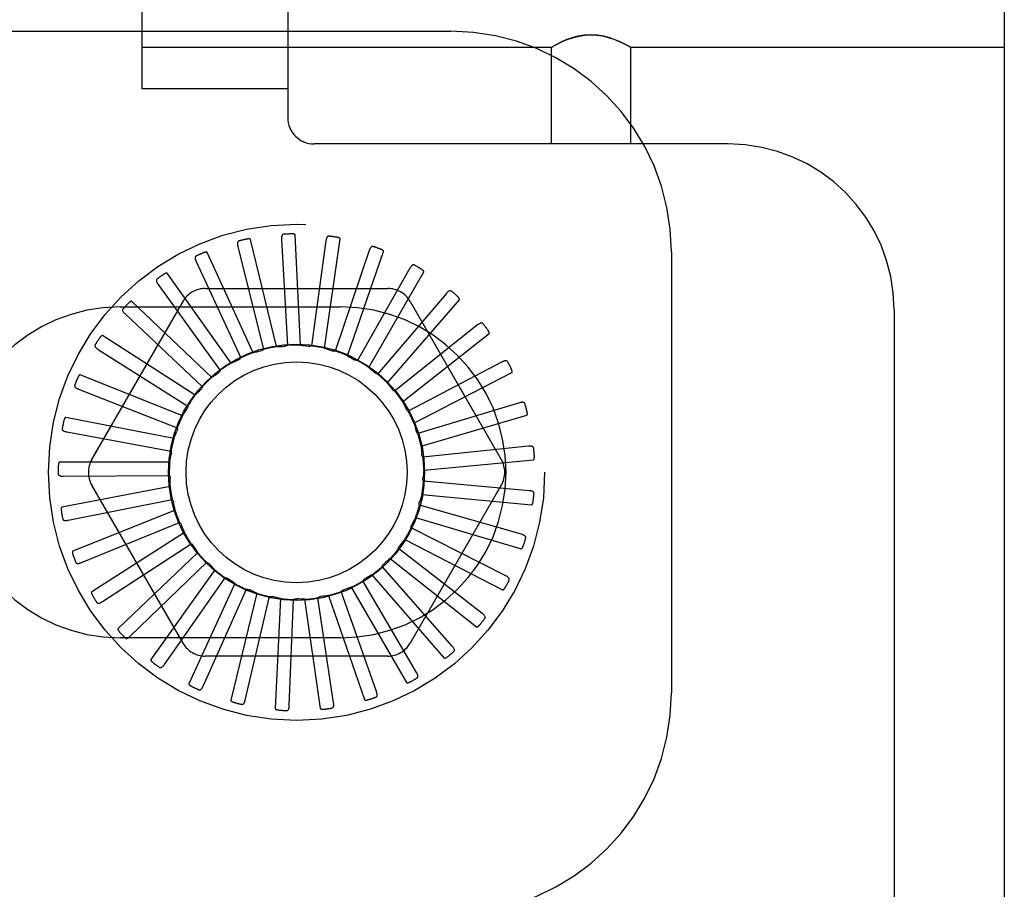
# Model space of a CAD drawing. Header units: inches. Extents: x 0 to 243, y 0 to 157.
# Tile 105 of 115: x 140.973 to 142.089, y 60.812 to 61.798. Entities that reach past the tile are written whole.
import ezdxf

# ---------------------------------------------------------------- set-up
doc = ezdxf.new("R2010")
doc.units = ezdxf.units.IN
doc.header["$LTSCALE"] = 13.357143
doc.header["$MEASUREMENT"] = 0
doc.linetypes.add('HIDDEN', pattern=[0.2, 0.1, -0.1])
doc.layers.add('DEFAULT_2', color=8, linetype='HIDDEN')

msp = doc.modelspace()

# ---------------------------------------------------------------- linework, layer by layer
at = {"layer": 'DEFAULT_2', "color": 8, "linetype": 'HIDDEN'}
for p, q in [((141.2765, 62.002), (141.2765, 61.687)), ((142.089, 62.002), (142.089, 56.5015)), ((141.1115, 61.7195), (141.1115, 61.9695)), ((140.2115, 61.7848), (141.4615, 61.7848)), ((141.5752, 61.7665), (141.1115, 61.7665)), ((141.5752, 61.7665), (141.5758, 61.7669)), ((141.5752, 61.7665), (141.5752, 61.657)), ((141.5758, 61.7668), (141.5775, 61.7678)), ((141.6632, 61.7677), (141.6602, 61.7693)), ((141.6647, 61.7668), (141.663, 61.7678)), ((141.6647, 61.7669), (141.6652, 61.7665)), ((141.6652, 61.7665), (141.6652, 61.657)), ((142.089, 61.7665), (141.6652, 61.7665)), ((141.2765, 61.7195), (141.1115, 61.7195)), ((141.776, 61.657), (141.3065, 61.657)), ((141.2637, 61.4273), (141.2342, 61.5487)), ((141.2696, 61.5489), (141.2761, 61.4287)), ((141.2911, 61.429), (141.2851, 61.5539)), ((141.3183, 61.4256), (141.3361, 61.5493)), ((141.2199, 61.5409), (141.2491, 61.4242)), ((141.3198, 61.5473), (141.3035, 61.4281)), ((141.2372, 61.4204), (141.1852, 61.5341)), ((141.3689, 61.5363), (141.3303, 61.4223)), ((141.3443, 61.417), (141.3852, 61.5351)), ((141.7115, 61.5348), (141.7115, 61.0348)), ((141.1726, 61.5237), (141.2234, 61.4146)), ((141.415, 61.5161), (141.3555, 61.4115)), ((141.2124, 61.4086), (141.1399, 61.5104)), ((141.3683, 61.4037), (141.4308, 61.5119)), ((141.1295, 61.4978), (141.2, 61.4003)), ((141.183, 61.4932), (141.3899, 61.4932)), ((141.4565, 61.4876), (141.3783, 61.3961)), ((141.0543, 61.2994), (141.1578, 61.4786)), ((141.0865, 61.4723), (141.3365, 61.4723)), ((141.1903, 61.3924), (141.0999, 61.4786)), ((141.3893, 61.386), (141.4711, 61.4805)), ((141.4152, 61.4786), (141.5186, 61.2994)), ((141.092, 61.4643), (141.1797, 61.3818)), ((141.964, 61.469), (141.964, 57.0345)), ((141.4918, 61.4518), (141.3977, 61.3768)), ((141.1717, 61.3722), (141.0666, 61.4398)), ((141.4066, 61.3648), (141.5048, 61.442)), ((141.0616, 61.4242), (141.1633, 61.3598)), ((141.5197, 61.4099), (141.4131, 61.3541)), ((141.1572, 61.3489), (141.0412, 61.3954)), ((141.4195, 61.3406), (141.5306, 61.3978)), ((141.0393, 61.3791), (141.1513, 61.3352)), ((141.5391, 61.3635), (141.4239, 61.3289)), ((141.4107, 61.3566), (141.4106, 61.3568)), ((141.4277, 61.3144), (141.5476, 61.3496)), ((141.1475, 61.3233), (141.0247, 61.3469)), ((141.0259, 61.3307), (141.1442, 61.3087)), ((141.5494, 61.3143), (141.4297, 61.3021)), ((141.1427, 61.2963), (141.0177, 61.2963)), ((141.4307, 61.2871), (141.5551, 61.299)), ((141.0219, 61.2805), (141.1423, 61.2813)), ((141.1578, 61.0911), (141.0543, 61.2703)), ((141.5186, 61.2703), (141.4152, 61.0911)), ((141.5503, 61.264), (141.4304, 61.2747)), ((141.1431, 61.2689), (141.0204, 61.2452)), ((141.4286, 61.2598), (141.553, 61.2479)), ((141.0275, 61.2305), (141.1456, 61.2541)), ((141.5416, 61.2145), (141.4259, 61.2476)), ((141.1487, 61.242), (141.0327, 61.1956)), ((141.0425, 61.1825), (141.1539, 61.228)), ((141.4212, 61.2334), (141.5412, 61.1982)), ((141.1593, 61.2167), (141.0542, 61.1492)), ((141.5236, 61.1675), (141.4163, 61.2219)), ((141.0663, 61.1382), (141.1671, 61.2039)), ((141.4091, 61.2088), (141.5201, 61.1515)), ((141.1745, 61.1939), (141.0841, 61.1077)), ((141.4971, 61.1247), (141.402, 61.1985)), ((141.098, 61.0991), (141.1846, 61.1828)), ((141.3925, 61.187), (141.4907, 61.1097)), ((141.1938, 61.1743), (141.1213, 61.0725)), ((141.463, 61.0878), (141.3836, 61.1782)), ((141.1366, 61.0668), (141.2057, 61.1653)), ((141.2164, 61.1588), (141.1644, 61.0451)), ((141.4225, 61.0579), (141.3617, 61.1617)), ((141.372, 61.1687), (141.4539, 61.0742)), ((141.1805, 61.0424), (141.2298, 61.1522)), ((141.2415, 61.1478), (141.212, 61.0264)), ((141.3771, 61.0363), (141.337, 61.1497)), ((141.3485, 61.1546), (141.411, 61.0464)), ((141.2283, 61.0267), (141.2559, 61.1439)), ((141.2682, 61.1418), (141.2623, 61.0169)), ((141.2782, 61.0204), (141.2832, 61.1406)), ((141.2956, 61.1409), (141.3134, 61.0172)), ((141.3284, 61.0236), (141.3105, 61.1426)), ((141.3227, 61.1452), (141.3636, 61.0271)), ((141.3365, 61.0973), (141.0865, 61.0973)), ((141.3899, 61.0765), (141.183, 61.0765))]:
    msp.add_line(p, q, dxfattribs=at)
for points in [[(141.5773, 61.7677), (141.5803, 61.7693), (141.5841, 61.7713), (141.5889, 61.7735), (141.5944, 61.7758), (141.6005, 61.7778), (141.6069, 61.7794), (141.6135, 61.7804), (141.6202, 61.7808), (141.6269, 61.7804), (141.6335, 61.7795), (141.64, 61.7778), (141.6461, 61.7758), (141.6516, 61.7735), (141.6563, 61.7713), (141.6602, 61.7693)], [(141.6607, 61.7691), (141.6572, 61.7709), (141.6527, 61.773), (141.6475, 61.7752), (141.6416, 61.7773), (141.635, 61.7791), (141.6278, 61.7803), (141.6203, 61.7808), (141.6128, 61.7803), (141.6056, 61.7792), (141.599, 61.7774), (141.5931, 61.7753), (141.5878, 61.773), (141.5834, 61.7709), (141.5798, 61.7691)], [(141.2342, 61.5487), (141.2342, 61.5489), (141.2341, 61.549), (141.2339, 61.5491), (141.2337, 61.5492), (141.2336, 61.5493), (141.2334, 61.5493), (141.2331, 61.5494), (141.2329, 61.5494), (141.2327, 61.5494), (141.2324, 61.5494), (141.2322, 61.5494), (141.2319, 61.5494), (141.2317, 61.5494), (141.2314, 61.5494), (141.2311, 61.5493), (141.2308, 61.5493), (141.2305, 61.5492), (141.2302, 61.5492), (141.2298, 61.5491), (141.2295, 61.549)], [(141.272, 61.5547), (141.2715, 61.5547), (141.2711, 61.5545), (141.2708, 61.5543), (141.2705, 61.554), (141.2702, 61.5537), (141.27, 61.5533), (141.2699, 61.5528), (141.2697, 61.5523), (141.2696, 61.5518), (141.2696, 61.5513), (141.2695, 61.5507), (141.2695, 61.5501), (141.2695, 61.5495), (141.2696, 61.5489)], [(141.2851, 61.5539), (141.2851, 61.554), (141.285, 61.5542), (141.2849, 61.5543), (141.2847, 61.5544), (141.2846, 61.5545), (141.2844, 61.5546), (141.2842, 61.5547), (141.284, 61.5547), (141.2837, 61.5548), (141.2835, 61.5549), (141.2832, 61.5549), (141.283, 61.5549), (141.2827, 61.555), (141.2824, 61.555), (141.2822, 61.555), (141.2819, 61.555), (141.2815, 61.5551), (141.2812, 61.5551), (141.2809, 61.5551), (141.2806, 61.5551)], [(141.3233, 61.5526), (141.3229, 61.5526), (141.3224, 61.5525), (141.322, 61.5524), (141.3217, 61.5522), (141.3214, 61.5519), (141.3211, 61.5515), (141.3209, 61.5511), (141.3207, 61.5507), (141.3205, 61.5502), (141.3203, 61.5497), (141.3202, 61.5491), (141.32, 61.5485), (141.3199, 61.548), (141.3198, 61.5473)], [(141.3361, 61.5493), (141.336, 61.5494), (141.336, 61.5496), (141.3359, 61.5497), (141.3358, 61.5499), (141.3356, 61.55), (141.3355, 61.5501), (141.3353, 61.5502), (141.3351, 61.5503), (141.3349, 61.5504), (141.3346, 61.5505), (141.3344, 61.5506), (141.3342, 61.5507), (141.3339, 61.5508), (141.3336, 61.5509), (141.3334, 61.551), (141.3331, 61.551), (141.3328, 61.5511), (141.3325, 61.5512), (141.3321, 61.5512), (141.3318, 61.5513)], [(141.2212, 61.5471), (141.2207, 61.547), (141.2204, 61.5467), (141.2201, 61.5464), (141.2198, 61.5461), (141.2196, 61.5457), (141.2195, 61.5453), (141.2194, 61.5448), (141.2194, 61.5443), (141.2194, 61.5438), (141.2195, 61.5433), (141.2195, 61.5427), (141.2196, 61.5421), (141.2198, 61.5415), (141.2199, 61.5409)], [(141.3733, 61.5408), (141.3729, 61.5409), (141.3725, 61.5409), (141.372, 61.5408), (141.3716, 61.5407), (141.3713, 61.5404), (141.371, 61.5402), (141.3706, 61.5398), (141.3703, 61.5394), (141.3701, 61.539), (141.3698, 61.5385), (141.3696, 61.538), (141.3693, 61.5374), (141.3691, 61.5369), (141.3689, 61.5363)], [(141.3852, 61.5351), (141.3852, 61.5353), (141.3852, 61.5354), (141.3851, 61.5356), (141.385, 61.5358), (141.3849, 61.5359), (141.3848, 61.5361), (141.3846, 61.5362), (141.3844, 61.5364), (141.3843, 61.5365), (141.3841, 61.5366), (141.3838, 61.5368), (141.3836, 61.5369), (141.3834, 61.537), (141.3831, 61.5372), (141.3829, 61.5373), (141.3826, 61.5374), (141.3823, 61.5375), (141.382, 61.5377), (141.3817, 61.5378), (141.3815, 61.5379)], [(141.1727, 61.53), (141.1723, 61.5298), (141.172, 61.5295), (141.1718, 61.5291), (141.1716, 61.5288), (141.1715, 61.5283), (141.1714, 61.5279), (141.1714, 61.5274), (141.1715, 61.527), (141.1716, 61.5264), (141.1718, 61.5259), (141.1719, 61.5254), (141.1722, 61.5248), (141.1724, 61.5243), (141.1726, 61.5237)], [(141.1852, 61.5341), (141.1851, 61.5342), (141.185, 61.5343), (141.1849, 61.5344), (141.1847, 61.5345), (141.1845, 61.5345), (141.1843, 61.5345), (141.1841, 61.5345), (141.1838, 61.5345), (141.1836, 61.5344), (141.1834, 61.5344), (141.1831, 61.5343), (141.1829, 61.5343), (141.1826, 61.5342), (141.1823, 61.5341), (141.1821, 61.5341), (141.1818, 61.534), (141.1815, 61.5339), (141.1812, 61.5337), (141.1809, 61.5336), (141.1805, 61.5335)], [(141.4202, 61.5197), (141.4198, 61.5199), (141.4194, 61.52), (141.4189, 61.52), (141.4185, 61.5199), (141.4181, 61.5198), (141.4177, 61.5196), (141.4174, 61.5193), (141.417, 61.5189), (141.4167, 61.5186), (141.4163, 61.5181), (141.416, 61.5177), (141.4157, 61.5172), (141.4153, 61.5167), (141.415, 61.5161)], [(141.4308, 61.5119), (141.4308, 61.5121), (141.4308, 61.5122), (141.4308, 61.5124), (141.4307, 61.5126), (141.4307, 61.5128), (141.4305, 61.5129), (141.4304, 61.5131), (141.4303, 61.5133), (141.4301, 61.5134), (141.4299, 61.5136), (141.4298, 61.5138), (141.4296, 61.514), (141.4294, 61.5141), (141.4291, 61.5143), (141.4289, 61.5145), (141.4287, 61.5147), (141.4284, 61.5148), (141.4281, 61.515), (141.4279, 61.5152), (141.4276, 61.5154)], [(141.1284, 61.504), (141.128, 61.5037), (141.1278, 61.5034), (141.1276, 61.503), (141.1275, 61.5026), (141.1275, 61.5022), (141.1275, 61.5017), (141.1276, 61.5013), (141.1278, 61.5008), (141.128, 61.5003), (141.1282, 61.4998), (141.1285, 61.4994), (141.1288, 61.4989), (141.1291, 61.4983), (141.1295, 61.4978)], [(141.1399, 61.5104), (141.1398, 61.5105), (141.1396, 61.5106), (141.1395, 61.5107), (141.1393, 61.5107), (141.1391, 61.5107), (141.1389, 61.5106), (141.1387, 61.5106), (141.1384, 61.5105), (141.1382, 61.5105), (141.138, 61.5104), (141.1378, 61.5103), (141.1375, 61.5102), (141.1373, 61.51), (141.137, 61.5099), (141.1368, 61.5098), (141.1365, 61.5096), (141.1362, 61.5095), (141.136, 61.5093), (141.1357, 61.5092), (141.1355, 61.509)], [(141.4622, 61.4902), (141.4619, 61.4904), (141.4615, 61.4906), (141.461, 61.4907), (141.4606, 61.4907), (141.4602, 61.4906), (141.4598, 61.4905), (141.4594, 61.4903), (141.459, 61.49), (141.4585, 61.4897), (141.4581, 61.4893), (141.4577, 61.489), (141.4573, 61.4885), (141.4569, 61.4881), (141.4565, 61.4876)], [(141.4711, 61.4805), (141.4712, 61.4806), (141.4713, 61.4808), (141.4713, 61.481), (141.4712, 61.4812), (141.4712, 61.4813), (141.4711, 61.4815), (141.471, 61.4817), (141.4709, 61.4819), (141.4708, 61.4821), (141.4706, 61.4823), (141.4705, 61.4825), (141.4703, 61.4827), (141.4702, 61.483), (141.47, 61.4832), (141.4698, 61.4834), (141.4696, 61.4836), (141.4694, 61.4838), (141.4691, 61.484), (141.4689, 61.4843), (141.4686, 61.4845)], [(141.0999, 61.4786), (141.0997, 61.4787), (141.0996, 61.4787), (141.0994, 61.4788), (141.0992, 61.4787), (141.099, 61.4787), (141.0988, 61.4786), (141.0986, 61.4785), (141.0984, 61.4784), (141.0982, 61.4783), (141.098, 61.4782), (141.0978, 61.4781), (141.0976, 61.4779), (141.0974, 61.4777), (141.0971, 61.4776), (141.0969, 61.4774), (141.0967, 61.4772), (141.0965, 61.477), (141.0962, 61.4768), (141.096, 61.4765), (141.0957, 61.4763)], [(141.0898, 61.4702), (141.0895, 61.4698), (141.0893, 61.4694), (141.0892, 61.469), (141.0892, 61.4686), (141.0892, 61.4682), (141.0893, 61.4677), (141.0895, 61.4673), (141.0898, 61.4669), (141.0901, 61.4664), (141.0904, 61.466), (141.0908, 61.4656), (141.0912, 61.4651), (141.0916, 61.4647), (141.092, 61.4643)], [(141.4979, 61.4532), (141.4976, 61.4535), (141.4972, 61.4538), (141.4968, 61.4539), (141.4964, 61.454), (141.496, 61.454), (141.4956, 61.454), (141.4951, 61.4538), (141.4947, 61.4537), (141.4942, 61.4534), (141.4937, 61.4532), (141.4932, 61.4529), (141.4927, 61.4525), (141.4923, 61.4522), (141.4918, 61.4518)], [(141.0666, 61.4398), (141.0664, 61.4398), (141.0662, 61.4399), (141.0661, 61.4398), (141.0659, 61.4398), (141.0657, 61.4397), (141.0655, 61.4396), (141.0653, 61.4395), (141.0652, 61.4393), (141.065, 61.4392), (141.0648, 61.439), (141.0646, 61.4388), (141.0644, 61.4387), (141.0643, 61.4385), (141.0641, 61.4383), (141.0639, 61.438), (141.0637, 61.4378), (141.0635, 61.4376), (141.0633, 61.4373), (141.0632, 61.4371), (141.063, 61.4368)], [(141.5048, 61.442), (141.5049, 61.4421), (141.505, 61.4423), (141.505, 61.4425), (141.5051, 61.4426), (141.505, 61.4428), (141.505, 61.443), (141.5049, 61.4433), (141.5049, 61.4435), (141.5048, 61.4437), (141.5047, 61.4439), (141.5046, 61.4441), (141.5045, 61.4444), (141.5043, 61.4446), (141.5042, 61.4449), (141.5041, 61.4451), (141.5039, 61.4454), (141.5037, 61.4456), (141.5035, 61.4459), (141.5034, 61.4461), (141.5032, 61.4464)], [(141.0582, 61.4296), (141.058, 61.4292), (141.0579, 61.4288), (141.0579, 61.4283), (141.058, 61.4279), (141.0581, 61.4275), (141.0583, 61.4271), (141.0586, 61.4267), (141.0589, 61.4264), (141.0592, 61.426), (141.0597, 61.4256), (141.0601, 61.4253), (141.0606, 61.4249), (141.0611, 61.4246), (141.0616, 61.4242)], [(141.2637, 61.4273), (141.2659, 61.4274), (141.2681, 61.4275), (141.2704, 61.4276), (141.2726, 61.4277)], [(141.2761, 61.4287), (141.2756, 61.4284), (141.275, 61.4282), (141.2744, 61.4279), (141.2738, 61.4278), (141.2732, 61.4277), (141.2726, 61.4277)], [(141.2911, 61.429), (141.2933, 61.4287), (141.2955, 61.4284), (141.2977, 61.4281), (141.2999, 61.4277)], [(141.3035, 61.4281), (141.3029, 61.4279), (141.3023, 61.4277), (141.3017, 61.4276), (141.3011, 61.4276), (141.3005, 61.4276), (141.2999, 61.4277)], [(141.2234, 61.4146), (141.223, 61.4141), (141.2226, 61.4136), (141.2221, 61.4132), (141.2216, 61.4128), (141.2211, 61.4125), (141.2205, 61.4123)], [(141.2372, 61.4204), (141.2393, 61.421), (141.2415, 61.4215), (141.2436, 61.422), (141.2458, 61.4224)], [(141.2491, 61.4242), (141.2486, 61.4238), (141.2481, 61.4234), (141.2476, 61.4231), (141.247, 61.4228), (141.2464, 61.4226), (141.2458, 61.4224)], [(141.3183, 61.4256), (141.3204, 61.4249), (141.3225, 61.4241), (141.3246, 61.4234), (141.3267, 61.4226)], [(141.3303, 61.4223), (141.3297, 61.4222), (141.3291, 61.4222), (141.3285, 61.4222), (141.3278, 61.4223), (141.3272, 61.4224), (141.3267, 61.4226)], [(141.3443, 61.417), (141.3463, 61.4159), (141.3482, 61.4148), (141.3501, 61.4137), (141.352, 61.4125)], [(141.2124, 61.4086), (141.2144, 61.4096), (141.2164, 61.4105), (141.2185, 61.4114), (141.2205, 61.4123)], [(141.3555, 61.4115), (141.3549, 61.4115), (141.3543, 61.4116), (141.3537, 61.4118), (141.3531, 61.412), (141.3525, 61.4122), (141.352, 61.4125)], [(141.3683, 61.4037), (141.37, 61.4022), (141.3717, 61.4008), (141.3733, 61.3993), (141.375, 61.3978)], [(141.526, 61.4102), (141.5257, 61.4105), (141.5254, 61.4108), (141.525, 61.4111), (141.5247, 61.4112), (141.5242, 61.4113), (141.5238, 61.4113), (141.5233, 61.4113), (141.5228, 61.4112), (141.5223, 61.4111), (141.5218, 61.4109), (141.5213, 61.4107), (141.5208, 61.4105), (141.5202, 61.4102), (141.5197, 61.4099)], [(141.0412, 61.3954), (141.0411, 61.3954), (141.0409, 61.3954), (141.0407, 61.3953), (141.0406, 61.3952), (141.0404, 61.3951), (141.0402, 61.395), (141.0401, 61.3948), (141.0399, 61.3947), (141.0398, 61.3945), (141.0396, 61.3943), (141.0395, 61.3941), (141.0394, 61.3939), (141.0392, 61.3936), (141.0391, 61.3934), (141.0389, 61.3931), (141.0388, 61.3929), (141.0387, 61.3926), (141.0385, 61.3923), (141.0384, 61.392), (141.0382, 61.3917)], [(141.1903, 61.3924), (141.1921, 61.3937), (141.1939, 61.395), (141.1957, 61.3962), (141.1976, 61.3975)], [(141.2, 61.4003), (141.1997, 61.3997), (141.1994, 61.3992), (141.199, 61.3987), (141.1985, 61.3982), (141.1981, 61.3978), (141.1976, 61.3975)], [(141.3783, 61.3961), (141.3777, 61.3963), (141.3771, 61.3965), (141.3765, 61.3967), (141.376, 61.3971), (141.3754, 61.3974), (141.375, 61.3978)], [(141.5306, 61.3978), (141.5308, 61.398), (141.5309, 61.3981), (141.5309, 61.3982), (141.531, 61.3984), (141.531, 61.3986), (141.531, 61.3988), (141.531, 61.3991), (141.5309, 61.3993), (141.5309, 61.3995), (141.5308, 61.3997), (141.5308, 61.4), (141.5307, 61.4002), (141.5306, 61.4005), (141.5305, 61.4008), (141.5304, 61.401), (141.5303, 61.4013), (141.5302, 61.4016), (141.5301, 61.4019), (141.53, 61.4022), (141.5298, 61.4025)], [(141.035, 61.3838), (141.0348, 61.3833), (141.0348, 61.3829), (141.0349, 61.3825), (141.035, 61.3821), (141.0352, 61.3817), (141.0355, 61.3814), (141.0358, 61.381), (141.0362, 61.3807), (141.0366, 61.3804), (141.0371, 61.3802), (141.0376, 61.3799), (141.0381, 61.3796), (141.0387, 61.3794), (141.0393, 61.3791)], [(141.1797, 61.3818), (141.1795, 61.3812), (141.1793, 61.3806), (141.179, 61.3801), (141.1787, 61.3796), (141.1783, 61.3791), (141.1779, 61.3786)], [(141.3893, 61.386), (141.3907, 61.3843), (141.3921, 61.3826), (141.3934, 61.3808), (141.3948, 61.379)], [(141.1717, 61.3722), (141.1732, 61.3738), (141.1747, 61.3755), (141.1763, 61.377), (141.1779, 61.3786)], [(141.3977, 61.3768), (141.3971, 61.377), (141.3966, 61.3773), (141.396, 61.3777), (141.3956, 61.3781), (141.3951, 61.3785), (141.3948, 61.379)], [(141.1633, 61.3598), (141.1632, 61.3592), (141.1631, 61.3586), (141.1629, 61.358), (141.1627, 61.3574), (141.1624, 61.3569), (141.1621, 61.3564)], [(141.4066, 61.3648), (141.4073, 61.3635), (141.408, 61.3621), (141.4087, 61.3608), (141.4093, 61.3595), (141.41, 61.3582), (141.4106, 61.3568)], [(141.5453, 61.3626), (141.5452, 61.363), (141.5449, 61.3634), (141.5446, 61.3637), (141.5443, 61.3639), (141.5439, 61.364), (141.5435, 61.3641), (141.543, 61.3642), (141.5425, 61.3642), (141.542, 61.3642), (141.5414, 61.3641), (141.5409, 61.364), (141.5403, 61.3639), (141.5397, 61.3637), (141.5391, 61.3635)], [(141.1572, 61.3489), (141.1584, 61.3508), (141.1596, 61.3527), (141.1608, 61.3545), (141.1621, 61.3564)], [(141.4131, 61.3541), (141.4126, 61.3544), (141.4121, 61.3548), (141.4117, 61.3552), (141.4114, 61.3556), (141.411, 61.3561), (141.4107, 61.3566)], [(141.5476, 61.3496), (141.5477, 61.3497), (141.5479, 61.3498), (141.548, 61.3499), (141.548, 61.3501), (141.5481, 61.3503), (141.5481, 61.3505), (141.5482, 61.3507), (141.5482, 61.3509), (141.5482, 61.3512), (141.5482, 61.3514), (141.5482, 61.3517), (141.5481, 61.3519), (141.5481, 61.3522), (141.5481, 61.3525), (141.548, 61.3528), (141.548, 61.3531), (141.5479, 61.3534), (141.5478, 61.3537), (141.5478, 61.354), (141.5477, 61.3543)], [(141.0247, 61.3469), (141.0246, 61.3469), (141.0244, 61.3469), (141.0243, 61.3468), (141.0241, 61.3467), (141.024, 61.3465), (141.0238, 61.3464), (141.0237, 61.3462), (141.0236, 61.346), (141.0235, 61.3458), (141.0234, 61.3456), (141.0233, 61.3454), (141.0232, 61.3451), (141.0231, 61.3449), (141.023, 61.3446), (141.0229, 61.3443), (141.0228, 61.344), (141.0227, 61.3437), (141.0227, 61.3434), (141.0226, 61.3431), (141.0225, 61.3428)], [(141.4195, 61.3406), (141.4202, 61.3385), (141.4208, 61.3363), (141.4214, 61.3342), (141.422, 61.332)], [(141.0208, 61.3344), (141.0208, 61.3339), (141.0208, 61.3335), (141.0209, 61.3331), (141.0212, 61.3327), (141.0214, 61.3324), (141.0218, 61.3321), (141.0222, 61.3319), (141.0226, 61.3316), (141.0231, 61.3314), (141.0236, 61.3312), (141.0241, 61.3311), (141.0247, 61.3309), (141.0253, 61.3308), (141.0259, 61.3307)], [(141.1475, 61.3233), (141.1482, 61.3254), (141.1491, 61.3274), (141.1499, 61.3295), (141.1508, 61.3315)], [(141.1513, 61.3352), (141.1514, 61.3346), (141.1514, 61.3339), (141.1513, 61.3333), (141.1512, 61.3327), (141.151, 61.3321), (141.1508, 61.3315)], [(141.4239, 61.3289), (141.4234, 61.3293), (141.423, 61.3298), (141.4227, 61.3303), (141.4224, 61.3309), (141.4222, 61.3314), (141.422, 61.332)], [(141.4277, 61.3144), (141.4279, 61.3122), (141.4281, 61.31), (141.4283, 61.3078), (141.4285, 61.3055)], [(141.5554, 61.3122), (141.5553, 61.3126), (141.5551, 61.313), (141.5549, 61.3134), (141.5546, 61.3137), (141.5542, 61.3139), (141.5538, 61.3141), (141.5534, 61.3142), (141.5529, 61.3143), (141.5524, 61.3144), (141.5518, 61.3144), (141.5513, 61.3144), (141.5507, 61.3144), (141.5501, 61.3144), (141.5494, 61.3143)], [(141.1427, 61.2963), (141.1431, 61.2985), (141.1435, 61.3007), (141.1439, 61.3028), (141.1444, 61.305)], [(141.1442, 61.3087), (141.1444, 61.3081), (141.1445, 61.3075), (141.1446, 61.3069), (141.1446, 61.3062), (141.1445, 61.3056), (141.1444, 61.305)], [(141.4297, 61.3021), (141.4294, 61.3026), (141.4291, 61.3031), (141.4288, 61.3037), (141.4287, 61.3043), (141.4285, 61.3049), (141.4285, 61.3055)], [(141.5551, 61.299), (141.5553, 61.2991), (141.5554, 61.2992), (141.5556, 61.2993), (141.5557, 61.2994), (141.5558, 61.2996), (141.5558, 61.2998), (141.5559, 61.3), (141.556, 61.3002), (141.556, 61.3005), (141.556, 61.3007), (141.5561, 61.3009), (141.5561, 61.3012), (141.5561, 61.3015), (141.5561, 61.3017), (141.5562, 61.302), (141.5562, 61.3023), (141.5562, 61.3026), (141.5561, 61.303), (141.5561, 61.3033), (141.5561, 61.3036)], [(141.0177, 61.2963), (141.0176, 61.2962), (141.0174, 61.2962), (141.0173, 61.2961), (141.0171, 61.2959), (141.017, 61.2958), (141.0169, 61.2956), (141.0169, 61.2954), (141.0168, 61.2952), (141.0167, 61.2949), (141.0167, 61.2947), (141.0166, 61.2945), (141.0165, 61.2942), (141.0165, 61.2939), (141.0165, 61.2937), (141.0164, 61.2934), (141.0164, 61.2931), (141.0164, 61.2928), (141.0163, 61.2925), (141.0163, 61.2922), (141.0163, 61.2919)], [(141.0162, 61.2832), (141.0163, 61.2827), (141.0164, 61.2823), (141.0166, 61.282), (141.0169, 61.2816), (141.0172, 61.2814), (141.0176, 61.2812), (141.018, 61.281), (141.0185, 61.2808), (141.019, 61.2807), (141.0196, 61.2806), (141.0201, 61.2806), (141.0207, 61.2805), (141.0213, 61.2805), (141.0219, 61.2805)], [(141.1423, 61.2813), (141.1426, 61.2808), (141.1428, 61.2802), (141.143, 61.2796), (141.1431, 61.279), (141.1432, 61.2784), (141.1432, 61.2778)], [(141.4307, 61.2871), (141.4306, 61.2849), (141.4303, 61.2827), (141.4301, 61.2805), (141.4298, 61.2783)], [(141.1431, 61.2689), (141.1431, 61.2711), (141.1431, 61.2733), (141.1431, 61.2755), (141.1432, 61.2778)], [(141.4304, 61.2747), (141.4301, 61.2752), (141.43, 61.2758), (141.4298, 61.2764), (141.4298, 61.2771), (141.4298, 61.2777), (141.4298, 61.2783)], [(141.4286, 61.2598), (141.428, 61.2577), (141.4273, 61.2555), (141.4267, 61.2534), (141.426, 61.2513)], [(141.5557, 61.2608), (141.5557, 61.2613), (141.5556, 61.2617), (141.5554, 61.2621), (141.5552, 61.2624), (141.5549, 61.2627), (141.5545, 61.263), (141.5541, 61.2632), (141.5536, 61.2634), (141.5531, 61.2635), (141.5526, 61.2637), (141.5521, 61.2638), (141.5515, 61.2639), (141.5509, 61.264), (141.5503, 61.264)], [(141.1456, 61.2541), (141.1459, 61.2536), (141.1463, 61.2531), (141.1466, 61.2525), (141.1468, 61.252), (141.147, 61.2514), (141.1471, 61.2508)], [(141.1487, 61.242), (141.1483, 61.2442), (141.1479, 61.2464), (141.1475, 61.2486), (141.1471, 61.2508)], [(141.4259, 61.2476), (141.4257, 61.2482), (141.4257, 61.2488), (141.4257, 61.2495), (141.4257, 61.2501), (141.4258, 61.2507), (141.426, 61.2513)], [(141.553, 61.2479), (141.5531, 61.2479), (141.5533, 61.248), (141.5534, 61.2481), (141.5536, 61.2482), (141.5537, 61.2484), (141.5538, 61.2486), (141.5539, 61.2487), (141.554, 61.249), (141.5541, 61.2492), (141.5542, 61.2494), (141.5543, 61.2496), (141.5543, 61.2499), (141.5544, 61.2501), (141.5545, 61.2504), (141.5545, 61.2507), (141.5546, 61.251), (141.5546, 61.2513), (141.5547, 61.2516), (141.5548, 61.2519), (141.5548, 61.2523)], [(141.0204, 61.2452), (141.0203, 61.2451), (141.0201, 61.245), (141.02, 61.2449), (141.0199, 61.2447), (141.0198, 61.2446), (141.0198, 61.2444), (141.0197, 61.2442), (141.0197, 61.2439), (141.0197, 61.2437), (141.0197, 61.2435), (141.0197, 61.2432), (141.0197, 61.2429), (141.0197, 61.2427), (141.0197, 61.2424), (141.0197, 61.2421), (141.0197, 61.2418), (141.0197, 61.2415), (141.0198, 61.2412), (141.0198, 61.2408), (141.0199, 61.2405)], [(141.0214, 61.2321), (141.0216, 61.2316), (141.0218, 61.2313), (141.022, 61.2309), (141.0224, 61.2307), (141.0227, 61.2305), (141.0232, 61.2303), (141.0236, 61.2302), (141.0241, 61.2302), (141.0246, 61.2302), (141.0252, 61.2302), (141.0257, 61.2302), (141.0263, 61.2303), (141.0269, 61.2304), (141.0275, 61.2305)], [(141.1539, 61.228), (141.1544, 61.2276), (141.1548, 61.2271), (141.1552, 61.2266), (141.1556, 61.2261), (141.1558, 61.2256), (141.1561, 61.225)], [(141.1593, 61.2167), (141.1585, 61.2188), (141.1576, 61.2208), (141.1568, 61.2229), (141.1561, 61.225)], [(141.4163, 61.2219), (141.4163, 61.2225), (141.4163, 61.2231), (141.4165, 61.2238), (141.4166, 61.2244), (141.4168, 61.2249), (141.4171, 61.2255)], [(141.4212, 61.2334), (141.4203, 61.2314), (141.4192, 61.2294), (141.4182, 61.2274), (141.4171, 61.2255)], [(141.5463, 61.2103), (141.5464, 61.2107), (141.5463, 61.2112), (141.5463, 61.2116), (141.5461, 61.212), (141.5458, 61.2123), (141.5455, 61.2126), (141.5452, 61.2129), (141.5448, 61.2132), (141.5443, 61.2135), (141.5438, 61.2137), (141.5433, 61.2139), (141.5427, 61.2141), (141.5422, 61.2143), (141.5416, 61.2145)], [(141.1671, 61.2039), (141.1676, 61.2036), (141.1681, 61.2033), (141.1686, 61.2028), (141.169, 61.2024), (141.1694, 61.2019), (141.1698, 61.2014)], [(141.4091, 61.2088), (141.4077, 61.207), (141.4063, 61.2053), (141.4049, 61.2035), (141.4035, 61.2018)], [(141.0327, 61.1956), (141.0326, 61.1955), (141.0325, 61.1954), (141.0324, 61.1952), (141.0323, 61.195), (141.0323, 61.1948), (141.0323, 61.1946), (141.0323, 61.1944), (141.0323, 61.1942), (141.0323, 61.1939), (141.0323, 61.1937), (141.0324, 61.1935), (141.0324, 61.1932), (141.0325, 61.1929), (141.0325, 61.1927), (141.0326, 61.1924), (141.0327, 61.1921), (141.0328, 61.1918), (141.0329, 61.1915), (141.033, 61.1912), (141.0331, 61.1909)], [(141.1745, 61.1939), (141.1733, 61.1957), (141.1721, 61.1976), (141.1709, 61.1995), (141.1698, 61.2014)], [(141.402, 61.1985), (141.4021, 61.1991), (141.4023, 61.1997), (141.4025, 61.2003), (141.4028, 61.2008), (141.4032, 61.2013), (141.4035, 61.2018)], [(141.5412, 61.1982), (141.5413, 61.1981), (141.5415, 61.1982), (141.5417, 61.1982), (141.5418, 61.1983), (141.542, 61.1985), (141.5421, 61.1986), (141.5422, 61.1988), (141.5424, 61.199), (141.5425, 61.1992), (141.5426, 61.1994), (141.5428, 61.1996), (141.5429, 61.1998), (141.543, 61.2001), (141.5431, 61.2003), (141.5432, 61.2006), (141.5433, 61.2009), (141.5435, 61.2012), (141.5436, 61.2014), (141.5437, 61.2017), (141.5438, 61.202)], [(141.0362, 61.1829), (141.0364, 61.1825), (141.0367, 61.1821), (141.037, 61.1819), (141.0374, 61.1817), (141.0378, 61.1816), (141.0382, 61.1815), (141.0387, 61.1815), (141.0392, 61.1815), (141.0397, 61.1816), (141.0402, 61.1817), (141.0408, 61.1819), (141.0413, 61.1821), (141.0419, 61.1823), (141.0425, 61.1825)], [(141.1846, 61.1828), (141.1851, 61.1826), (141.1857, 61.1823), (141.1863, 61.182), (141.1868, 61.1817), (141.1872, 61.1813), (141.1877, 61.1808)], [(141.1938, 61.1743), (141.1922, 61.1759), (141.1907, 61.1775), (141.1892, 61.1792), (141.1877, 61.1808)], [(141.3836, 61.1782), (141.3838, 61.1788), (141.3841, 61.1793), (141.3844, 61.1798), (141.3848, 61.1803), (141.3852, 61.1808), (141.3857, 61.1812)], [(141.3925, 61.187), (141.3908, 61.1855), (141.3891, 61.184), (141.3874, 61.1826), (141.3857, 61.1812)], [(141.2057, 61.1653), (141.2063, 61.1653), (141.2069, 61.1651), (141.2075, 61.1649), (141.2081, 61.1647), (141.2086, 61.1643), (141.2091, 61.164)], [(141.2164, 61.1588), (141.2145, 61.1601), (141.2127, 61.1613), (141.2109, 61.1627), (141.2091, 61.164)], [(141.3617, 61.1617), (141.362, 61.1623), (141.3624, 61.1627), (141.3628, 61.1632), (141.3633, 61.1636), (141.3638, 61.164), (141.3643, 61.1643)], [(141.372, 61.1687), (141.3701, 61.1675), (141.3682, 61.1664), (141.3662, 61.1653), (141.3643, 61.1643)], [(141.5275, 61.1625), (141.5276, 61.1629), (141.5277, 61.1633), (141.5277, 61.1637), (141.5276, 61.1642), (141.5274, 61.1645), (141.5272, 61.1649), (141.5269, 61.1653), (141.5265, 61.1656), (141.5261, 61.166), (141.5257, 61.1663), (141.5252, 61.1666), (141.5247, 61.1669), (141.5242, 61.1672), (141.5236, 61.1675)], [(141.0542, 61.1492), (141.0541, 61.149), (141.054, 61.1489), (141.0539, 61.1487), (141.0539, 61.1485), (141.0539, 61.1483), (141.0539, 61.1481), (141.054, 61.1479), (141.054, 61.1477), (141.0541, 61.1475), (141.0542, 61.1472), (141.0542, 61.147), (141.0543, 61.1468), (141.0544, 61.1465), (141.0546, 61.1463), (141.0547, 61.146), (141.0548, 61.1457), (141.055, 61.1455), (141.0551, 61.1452), (141.0553, 61.1449), (141.0555, 61.1446)], [(141.2298, 61.1522), (141.2304, 61.1522), (141.231, 61.1522), (141.2317, 61.1521), (141.2323, 61.152), (141.2328, 61.1518), (141.2334, 61.1515)], [(141.2415, 61.1478), (141.2394, 61.1487), (141.2374, 61.1496), (141.2354, 61.1506), (141.2334, 61.1515)], [(141.337, 61.1497), (141.3374, 61.1502), (141.3379, 61.1506), (141.3384, 61.151), (141.3389, 61.1513), (141.3395, 61.1515), (141.3401, 61.1517)], [(141.3485, 61.1546), (141.3464, 61.1538), (141.3443, 61.1531), (141.3422, 61.1524), (141.3401, 61.1517)], [(141.5201, 61.1515), (141.5203, 61.1515), (141.5205, 61.1515), (141.5206, 61.1515), (141.5208, 61.1516), (141.521, 61.1517), (141.5212, 61.1518), (141.5213, 61.1519), (141.5215, 61.1521), (141.5217, 61.1523), (141.5218, 61.1524), (141.522, 61.1526), (141.5221, 61.1528), (141.5223, 61.1531), (141.5225, 61.1533), (141.5226, 61.1535), (141.5228, 61.1538), (141.523, 61.154), (141.5231, 61.1543), (141.5233, 61.1546), (141.5235, 61.1549)], [(141.06, 61.1374), (141.0603, 61.137), (141.0606, 61.1367), (141.061, 61.1365), (141.0614, 61.1364), (141.0618, 61.1364), (141.0623, 61.1364), (141.0627, 61.1365), (141.0632, 61.1366), (141.0637, 61.1368), (141.0642, 61.137), (141.0647, 61.1372), (141.0652, 61.1375), (141.0657, 61.1378), (141.0663, 61.1382)], [(141.2559, 61.1439), (141.2565, 61.144), (141.2571, 61.1441), (141.2578, 61.1442), (141.2584, 61.1441), (141.259, 61.144), (141.2596, 61.1439)], [(141.2682, 61.1418), (141.2661, 61.1422), (141.2639, 61.1428), (141.2617, 61.1433), (141.2596, 61.1439)], [(141.2832, 61.1406), (141.2837, 61.1409), (141.2843, 61.1411), (141.2849, 61.1413), (141.2855, 61.1414), (141.2861, 61.1414), (141.2868, 61.1414)], [(141.2956, 61.1409), (141.2934, 61.141), (141.2912, 61.1411), (141.289, 61.1412), (141.2868, 61.1414)], [(141.3105, 61.1426), (141.311, 61.143), (141.3115, 61.1433), (141.3121, 61.1436), (141.3127, 61.1438), (141.3133, 61.1439), (141.3139, 61.144)], [(141.3227, 61.1452), (141.3205, 61.1449), (141.3183, 61.1445), (141.3161, 61.1443), (141.3139, 61.144)], [(141.4999, 61.1191), (141.5002, 61.1195), (141.5004, 61.1199), (141.5004, 61.1203), (141.5004, 61.1207), (141.5003, 61.1211), (141.5001, 61.1215), (141.4999, 61.1219), (141.4996, 61.1223), (141.4993, 61.1228), (141.4989, 61.1231), (141.4985, 61.1235), (141.4981, 61.1239), (141.4976, 61.1243), (141.4971, 61.1247)], [(141.0841, 61.1077), (141.084, 61.1075), (141.0839, 61.1074), (141.0839, 61.1072), (141.0839, 61.107), (141.084, 61.1068), (141.084, 61.1066), (141.0841, 61.1064), (141.0842, 61.1062), (141.0843, 61.106), (141.0844, 61.1058), (141.0845, 61.1055), (141.0847, 61.1053), (141.0848, 61.1051), (141.085, 61.1049), (141.0851, 61.1046), (141.0853, 61.1044), (141.0855, 61.1042), (141.0857, 61.1039), (141.0859, 61.1037), (141.0862, 61.1034)], [(141.4907, 61.1097), (141.4908, 61.1096), (141.491, 61.1096), (141.4912, 61.1096), (141.4914, 61.1097), (141.4916, 61.1097), (141.4917, 61.1098), (141.4919, 61.1099), (141.4921, 61.11), (141.4923, 61.1102), (141.4925, 61.1103), (141.4927, 61.1105), (141.4929, 61.1106), (141.4931, 61.1108), (141.4933, 61.111), (141.4935, 61.1112), (141.4937, 61.1114), (141.4939, 61.1116), (141.4942, 61.1119), (141.4944, 61.1121), (141.4945, 61.1123)], [(141.092, 61.0972), (141.0924, 61.0969), (141.0928, 61.0966), (141.0932, 61.0965), (141.0936, 61.0965), (141.094, 61.0965), (141.0944, 61.0966), (141.0949, 61.0968), (141.0953, 61.097), (141.0958, 61.0973), (141.0962, 61.0976), (141.0967, 61.0979), (141.0971, 61.0983), (141.0976, 61.0987), (141.098, 61.0991)], [(141.4647, 61.0817), (141.465, 61.082), (141.4653, 61.0824), (141.4654, 61.0828), (141.4655, 61.0832), (141.4654, 61.0836), (141.4654, 61.0841), (141.4652, 61.0845), (141.465, 61.0849), (141.4648, 61.0854), (141.4645, 61.0859), (141.4642, 61.0863), (141.4638, 61.0868), (141.4634, 61.0873), (141.463, 61.0878)], [(141.1213, 61.0725), (141.1212, 61.0724), (141.1212, 61.0722), (141.1212, 61.072), (141.1212, 61.0719), (141.1213, 61.0717), (141.1214, 61.0715), (141.1215, 61.0713), (141.1216, 61.0711), (141.1218, 61.0709), (141.1219, 61.0708), (141.1221, 61.0706), (141.1223, 61.0704), (141.1225, 61.0702), (141.1227, 61.07), (141.1229, 61.0698), (141.1231, 61.0696), (141.1234, 61.0694), (141.1236, 61.0692), (141.1238, 61.069), (141.1241, 61.0688)], [(141.4539, 61.0742), (141.454, 61.0741), (141.4541, 61.0741), (141.4543, 61.074), (141.4545, 61.074), (141.4547, 61.0741), (141.4549, 61.0741), (141.4551, 61.0742), (141.4553, 61.0743), (141.4555, 61.0744), (141.4558, 61.0745), (141.456, 61.0746), (141.4562, 61.0747), (141.4564, 61.0749), (141.4567, 61.075), (141.4569, 61.0752), (141.4572, 61.0753), (141.4574, 61.0755), (141.4577, 61.0757), (141.4579, 61.0759), (141.4582, 61.0761)], [(141.1311, 61.0637), (141.1315, 61.0635), (141.1319, 61.0634), (141.1323, 61.0633), (141.1327, 61.0634), (141.1331, 61.0635), (141.1335, 61.0637), (141.1339, 61.0639), (141.1343, 61.0642), (141.1347, 61.0646), (141.1351, 61.065), (141.1355, 61.0654), (141.1358, 61.0658), (141.1362, 61.0663), (141.1366, 61.0668)], [(141.423, 61.0516), (141.4234, 61.0519), (141.4237, 61.0522), (141.4239, 61.0526), (141.4241, 61.053), (141.4241, 61.0534), (141.4241, 61.0538), (141.4241, 61.0543), (141.424, 61.0548), (141.4238, 61.0553), (141.4236, 61.0558), (141.4234, 61.0563), (141.4231, 61.0568), (141.4228, 61.0574), (141.4225, 61.0579)], [(141.411, 61.0464), (141.4111, 61.0462), (141.4112, 61.0461), (141.4114, 61.0461), (141.4116, 61.0461), (141.4118, 61.046), (141.412, 61.0461), (141.4122, 61.0461), (141.4124, 61.0461), (141.4126, 61.0462), (141.4129, 61.0462), (141.4131, 61.0463), (141.4134, 61.0464), (141.4136, 61.0465), (141.4139, 61.0466), (141.4141, 61.0467), (141.4144, 61.0468), (141.4147, 61.0469), (141.415, 61.0471), (141.4153, 61.0472), (141.4156, 61.0474)], [(141.1644, 61.0451), (141.1644, 61.045), (141.1644, 61.0448), (141.1645, 61.0446), (141.1645, 61.0444), (141.1646, 61.0443), (141.1648, 61.0441), (141.1649, 61.044), (141.1651, 61.0438), (141.1652, 61.0436), (141.1654, 61.0435), (141.1656, 61.0433), (141.1658, 61.0432), (141.1661, 61.043), (141.1663, 61.0429), (141.1665, 61.0427), (141.1668, 61.0426), (141.1671, 61.0424), (141.1674, 61.0423), (141.1677, 61.0421), (141.168, 61.042)], [(141.1757, 61.0383), (141.1762, 61.0382), (141.1766, 61.0381), (141.177, 61.0382), (141.1774, 61.0383), (141.1778, 61.0385), (141.1781, 61.0387), (141.1785, 61.039), (141.1788, 61.0394), (141.1791, 61.0398), (141.1794, 61.0403), (141.1797, 61.0408), (141.18, 61.0413), (141.1803, 61.0418), (141.1805, 61.0424)], [(141.3764, 61.03), (141.3769, 61.0302), (141.3772, 61.0304), (141.3775, 61.0308), (141.3777, 61.0311), (141.3778, 61.0315), (141.3779, 61.032), (141.378, 61.0324), (141.3779, 61.0329), (141.3779, 61.0334), (141.3778, 61.034), (141.3777, 61.0345), (141.3775, 61.0351), (141.3773, 61.0357), (141.3771, 61.0363)], [(141.212, 61.0264), (141.212, 61.0262), (141.212, 61.026), (141.2121, 61.0259), (141.2122, 61.0257), (141.2124, 61.0256), (141.2125, 61.0254), (141.2127, 61.0253), (141.2129, 61.0252), (141.2131, 61.0251), (141.2133, 61.0249), (141.2135, 61.0248), (141.2138, 61.0247), (141.214, 61.0246), (141.2143, 61.0245), (141.2145, 61.0244), (141.2148, 61.0243), (141.2151, 61.0242), (141.2154, 61.0241), (141.2157, 61.024), (141.216, 61.0239)], [(141.2244, 61.0218), (141.2248, 61.0218), (141.2253, 61.0218), (141.2257, 61.0219), (141.226, 61.0221), (141.2264, 61.0223), (141.2267, 61.0227), (141.227, 61.023), (141.2272, 61.0235), (141.2274, 61.0239), (141.2277, 61.0244), (141.2278, 61.025), (141.228, 61.0255), (141.2282, 61.0261), (141.2283, 61.0267)], [(141.3636, 61.0271), (141.3637, 61.027), (141.3638, 61.0269), (141.3639, 61.0268), (141.3641, 61.0267), (141.3643, 61.0267), (141.3645, 61.0266), (141.3647, 61.0266), (141.365, 61.0266), (141.3652, 61.0266), (141.3654, 61.0266), (141.3657, 61.0267), (141.3659, 61.0267), (141.3662, 61.0267), (141.3665, 61.0268), (141.3668, 61.0268), (141.3671, 61.0269), (141.3674, 61.027), (141.3677, 61.0271), (141.368, 61.0272), (141.3682, 61.0272)], [(141.2623, 61.0169), (141.2623, 61.0168), (141.2624, 61.0166), (141.2625, 61.0165), (141.2626, 61.0163), (141.2628, 61.0162), (141.263, 61.0161), (141.2632, 61.016), (141.2634, 61.0159), (141.2636, 61.0159), (141.2638, 61.0158), (141.2641, 61.0157), (141.2643, 61.0157), (141.2646, 61.0156), (141.2648, 61.0155), (141.2651, 61.0155), (141.2654, 61.0154), (141.2657, 61.0154), (141.266, 61.0154), (141.2664, 61.0153), (141.2667, 61.0153)], [(141.2753, 61.0148), (141.2757, 61.0148), (141.2762, 61.0149), (141.2765, 61.0151), (141.2769, 61.0154), (141.2771, 61.0157), (141.2774, 61.0161), (141.2776, 61.0165), (141.2777, 61.017), (141.2779, 61.0175), (141.278, 61.018), (141.2781, 61.0186), (141.2782, 61.0192), (141.2782, 61.0198), (141.2782, 61.0204)], [(141.3134, 61.0172), (141.3135, 61.017), (141.3136, 61.0169), (141.3137, 61.0168), (141.3139, 61.0167), (141.314, 61.0166), (141.3142, 61.0165), (141.3145, 61.0165), (141.3147, 61.0164), (141.3149, 61.0164), (141.3151, 61.0164), (141.3154, 61.0163), (141.3157, 61.0163), (141.3159, 61.0163), (141.3162, 61.0163), (141.3165, 61.0163), (141.3168, 61.0163), (141.3171, 61.0163), (141.3174, 61.0164), (141.3178, 61.0164), (141.3181, 61.0164)], [(141.3266, 61.0176), (141.327, 61.0177), (141.3274, 61.0179), (141.3278, 61.0181), (141.328, 61.0184), (141.3282, 61.0188), (141.3284, 61.0192), (141.3285, 61.0197), (141.3286, 61.0202), (141.3286, 61.0207), (141.3286, 61.0212), (141.3286, 61.0218), (141.3286, 61.0224), (141.3285, 61.023), (141.3284, 61.0236)]]:
    msp.add_lwpolyline(points, dxfattribs=at)
for radius in [0.2813, 0.1452, 0.1253]:
    msp.add_circle((141.2865, 61.2848), radius, dxfattribs=at)
for centre, radius, start, end in [((141.4615, 61.5348), 0.25, 0, 90), ((141.3065, 61.687), 0.03, 180, 270), ((141.776, 61.469), 0.188, 0, 90), ((141.2865, 61.2848), 0.2703, 102.1722, 103.9846), ((141.2865, 61.2848), 0.2703, 91.244, 93.0757), ((141.2865, 61.2848), 0.2703, 80.3534, 82.1665), ((141.2865, 61.2848), 0.2703, 69.4259, 71.2574), ((141.2865, 61.2848), 0.2703, 113.0815, 114.8939), ((141.2865, 61.2848), 0.2703, 58.5362, 60.3484), ((141.2865, 61.2848), 0.2703, 123.9715, 125.8028), ((141.183, 61.464), 0.0292, 90, 150), ((141.3899, 61.464), 0.0292, 30, 90), ((141.2865, 61.2848), 0.2703, 47.6265, 49.4392), ((141.0865, 61.2848), 0.1875, 90, 270), ((141.2865, 61.2848), 0.2703, 134.8988, 136.712), ((141.3365, 61.2848), 0.1875, 270, 90), ((141.2865, 61.2848), 0.2703, 36.6986, 38.5302), ((141.2865, 61.2848), 0.2703, 145.7893, 147.6212), ((141.2865, 61.2848), 0.1443, 99.0916, 105.0379), ((141.2865, 61.2848), 0.1443, 88.1826, 94.1288), ((141.2865, 61.2848), 0.1443, 77.2735, 83.2197), ((141.2865, 61.2848), 0.1443, 110.0007, 115.947), ((141.2865, 61.2848), 0.1443, 66.3644, 72.3106), ((141.2865, 61.2848), 0.1443, 120.9098, 126.8561), ((141.2865, 61.2848), 0.1443, 55.4553, 61.4015), ((141.2865, 61.2848), 0.2703, 25.8081, 27.6211), ((141.2865, 61.2848), 0.1443, 131.8189, 137.7652), ((141.2865, 61.2848), 0.1443, 44.5462, 50.4924), ((141.2865, 61.2848), 0.2703, 156.7179, 158.5301), ((141.2865, 61.2848), 0.1443, 142.728, 148.6743), ((141.2865, 61.2848), 0.1443, 33.6371, 39.5833), ((141.2865, 61.2848), 0.2703, 14.8803, 16.7119), ((141.2865, 61.2848), 0.1443, 153.6371, 159.5833), ((141.2865, 61.2848), 0.1443, 22.728, 28.6743), ((141.2865, 61.2848), 0.2703, 167.6268, 169.4393), ((141.2865, 61.2848), 0.1443, 11.8189, 17.7652), ((141.2865, 61.2848), 0.1443, 164.5462, 170.4924), ((141.2865, 61.2848), 0.2703, 3.9727, 5.8031), ((141.2865, 61.2848), 0.2703, 178.5093, 180.3483), ((141.0796, 61.2848), 0.0292, 150, 210), ((141.2865, 61.2848), 0.1443, 175.4553, 181.4015), ((141.2865, 61.2848), 0.1443, 0.9098, 6.8561), ((141.4934, 61.2848), 0.0292, 330, 30), ((141.2865, 61.2848), 0.1443, 350.0007, 355.947), ((141.2865, 61.2848), 0.1443, 186.3644, 192.3106), ((141.2865, 61.2848), 0.2703, 353.0804, 354.8935), ((141.2865, 61.2848), 0.1443, 339.0916, 345.0379), ((141.2865, 61.2848), 0.2703, 189.4443, 191.2574), ((141.2865, 61.2848), 0.1443, 197.2735, 203.2197), ((141.2865, 61.2848), 0.1443, 208.1826, 214.1288), ((141.2865, 61.2848), 0.1443, 328.1826, 334.1288), ((141.2865, 61.2848), 0.2703, 342.1533, 343.9848), ((141.2865, 61.2848), 0.1443, 219.0916, 225.0379), ((141.2865, 61.2848), 0.1443, 317.2735, 323.2197), ((141.2865, 61.2848), 0.2703, 200.3346, 202.1666), ((141.2865, 61.2848), 0.1443, 230.0007, 235.947), ((141.2865, 61.2848), 0.1443, 306.3644, 312.3106), ((141.2865, 61.2848), 0.1443, 240.9098, 246.8561), ((141.2865, 61.2848), 0.1443, 295.4553, 301.4015), ((141.2865, 61.2848), 0.2703, 331.2627, 333.0757), ((141.2865, 61.2848), 0.1443, 251.8189, 257.7652), ((141.2865, 61.2848), 0.1443, 284.5462, 290.4924), ((141.2865, 61.2848), 0.2703, 211.2637, 213.0755), ((141.2865, 61.2848), 0.1443, 262.728, 268.6743), ((141.2865, 61.2848), 0.1443, 273.6371, 279.5833), ((141.2865, 61.2848), 0.2703, 320.3346, 322.1665), ((141.2865, 61.2848), 0.2703, 222.1721, 223.9848), ((141.183, 61.1057), 0.0292, 210, 270), ((141.3899, 61.1057), 0.0292, 270, 330), ((141.2865, 61.2848), 0.2703, 309.4457, 311.2575), ((141.2865, 61.2848), 0.2703, 233.0625, 234.8938), ((141.2865, 61.2848), 0.2703, 298.5353, 300.3483), ((141.2865, 61.2848), 0.2703, 243.9898, 245.8029), ((141.2865, 61.2848), 0.2703, 254.8798, 256.7121), ((141.2865, 61.2848), 0.2703, 287.6079, 289.4393), ((141.4615, 61.0348), 0.25, 270, 360), ((141.2865, 61.2848), 0.2703, 265.8095, 267.621), ((141.2865, 61.2848), 0.2703, 276.7174, 278.5302)]:
    msp.add_arc(centre, radius, start, end, dxfattribs=at)

doc.saveas('drawing.dxf')
